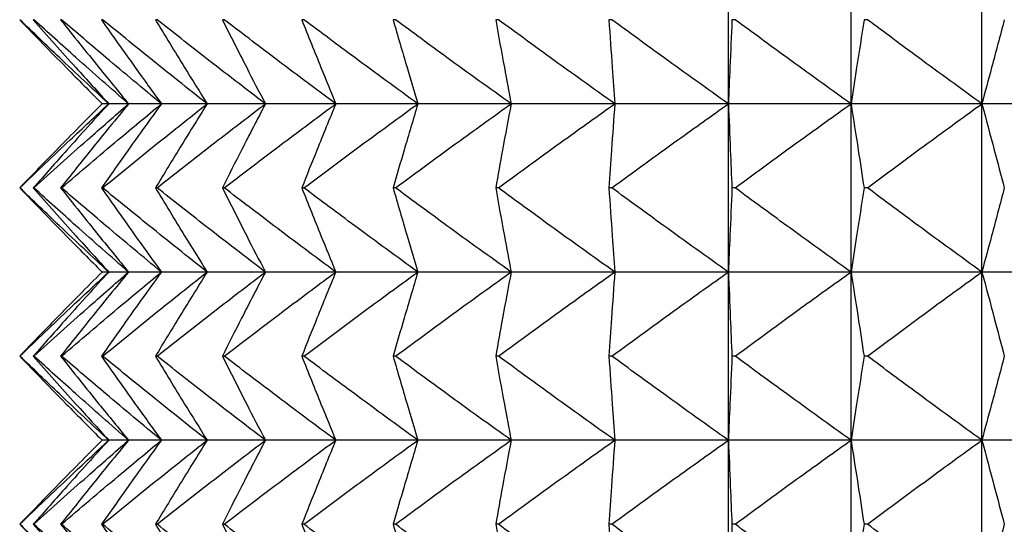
# Model space of a CAD drawing. Header units: millimetres. Extents: x 0 to 210, y 0 to 297.
# Tile 70 of 80: x 172.763 to 174.521, y 272.477 to 273.377. Entities that reach past the tile are written whole.
import ezdxf

# ---------------------------------------------------------------- set-up
doc = ezdxf.new("R2010")
doc.units = ezdxf.units.MM

msp = doc.modelspace()

# ---------------------------------------------------------------- linework, layer by layer
at = {"color": 7, "linetype": 'Continuous', "lineweight": 25}
for p, q in [((174.028, 273.2273), (174.028, 273.5273)), ((174.2469, 273.2273), (174.2469, 273.5273)), ((174.4805, 273.2273), (174.4805, 273.5273)), ((172.7635, 273.3773), (172.7632, 273.3773)), ((172.7884, 273.3773), (172.7875, 273.3773)), ((172.8378, 273.3773), (172.8362, 273.3773)), ((172.9112, 273.3773), (172.909, 273.3773)), ((173.0083, 273.3773), (173.0055, 273.3773)), ((173.1283, 273.3773), (173.125, 273.3773)), ((173.2706, 273.3773), (173.2667, 273.3773)), ((173.434, 273.3773), (173.4296, 273.3773)), ((173.6176, 273.3773), (173.6127, 273.3773)), ((173.8201, 273.3773), (173.8147, 273.3773)), ((174.0402, 273.3773), (174.0344, 273.3773)), ((174.2764, 273.3773), (174.2701, 273.3773)), ((172.9221, 273.2273), (172.9103, 273.2273)), ((172.9574, 273.2273), (172.9221, 273.2273)), ((173.0161, 273.2273), (172.9574, 273.2273)), ((173.0977, 273.2273), (173.0161, 273.2273)), ((173.2016, 273.2273), (173.0977, 273.2273)), ((173.3273, 273.2273), (173.2016, 273.2273)), ((173.4738, 273.2273), (173.3273, 273.2273)), ((173.6402, 273.2273), (173.4738, 273.2273)), ((173.8253, 273.2273), (173.6402, 273.2273)), ((174.028, 273.2273), (173.8253, 273.2273)), ((174.2469, 273.2273), (174.028, 273.2273)), ((174.028, 272.9273), (174.028, 273.2273)), ((174.4805, 273.2273), (174.2469, 273.2273)), ((174.2469, 272.9273), (174.2469, 273.2273)), ((174.7272, 273.2273), (174.4805, 273.2273)), ((174.4805, 272.9273), (174.4805, 273.2273)), ((172.7635, 273.0773), (172.7632, 273.0773)), ((172.7884, 273.0773), (172.7875, 273.0773)), ((172.8378, 273.0773), (172.8362, 273.0773)), ((172.9112, 273.0773), (172.909, 273.0773)), ((173.0083, 273.0773), (173.0055, 273.0773)), ((173.1283, 273.0773), (173.125, 273.0773)), ((173.2706, 273.0773), (173.2667, 273.0773)), ((173.434, 273.0773), (173.4296, 273.0773)), ((173.6176, 273.0773), (173.6127, 273.0773)), ((173.8201, 273.0773), (173.8147, 273.0773)), ((174.0402, 273.0773), (174.0344, 273.0773)), ((174.2764, 273.0773), (174.2701, 273.0773)), ((172.9221, 272.9273), (172.9103, 272.9273)), ((172.9574, 272.9273), (172.9221, 272.9273)), ((173.0161, 272.9273), (172.9574, 272.9273)), ((173.0977, 272.9273), (173.0161, 272.9273)), ((173.2016, 272.9273), (173.0977, 272.9273)), ((173.3273, 272.9273), (173.2016, 272.9273)), ((173.4738, 272.9273), (173.3273, 272.9273)), ((173.6402, 272.9273), (173.4738, 272.9273)), ((173.8253, 272.9273), (173.6402, 272.9273)), ((174.028, 272.9273), (173.8253, 272.9273)), ((174.2469, 272.9273), (174.028, 272.9273)), ((174.028, 272.6273), (174.028, 272.9273)), ((174.4805, 272.9273), (174.2469, 272.9273)), ((174.2469, 272.6273), (174.2469, 272.9273)), ((174.7272, 272.9273), (174.4805, 272.9273)), ((174.4805, 272.6273), (174.4805, 272.9273)), ((172.7635, 272.7773), (172.7632, 272.7773)), ((172.7884, 272.7773), (172.7875, 272.7773)), ((172.8378, 272.7773), (172.8362, 272.7773)), ((172.9112, 272.7773), (172.909, 272.7773)), ((173.0083, 272.7773), (173.0055, 272.7773)), ((173.1283, 272.7773), (173.125, 272.7773)), ((173.2706, 272.7773), (173.2667, 272.7773)), ((173.434, 272.7773), (173.4296, 272.7773)), ((173.6176, 272.7773), (173.6127, 272.7773)), ((173.8201, 272.7773), (173.8147, 272.7773)), ((174.0402, 272.7773), (174.0344, 272.7773)), ((174.2764, 272.7773), (174.2701, 272.7773)), ((172.9221, 272.6273), (172.9103, 272.6273)), ((172.9574, 272.6273), (172.9221, 272.6273)), ((173.0161, 272.6273), (172.9574, 272.6273)), ((173.0977, 272.6273), (173.0161, 272.6273)), ((173.2016, 272.6273), (173.0977, 272.6273)), ((173.3273, 272.6273), (173.2016, 272.6273)), ((173.4738, 272.6273), (173.3273, 272.6273)), ((173.6402, 272.6273), (173.4738, 272.6273)), ((173.8253, 272.6273), (173.6402, 272.6273)), ((174.028, 272.6273), (173.8253, 272.6273)), ((174.2469, 272.6273), (174.028, 272.6273)), ((174.028, 272.3273), (174.028, 272.6273)), ((174.4805, 272.6273), (174.2469, 272.6273)), ((174.2469, 272.3273), (174.2469, 272.6273)), ((174.7272, 272.6273), (174.4805, 272.6273)), ((174.4805, 272.3273), (174.4805, 272.6273)), ((172.7635, 272.4773), (172.7632, 272.4773)), ((172.7884, 272.4773), (172.7875, 272.4773)), ((172.8378, 272.4773), (172.8362, 272.4773)), ((172.9112, 272.4773), (172.909, 272.4773)), ((173.0083, 272.4773), (173.0055, 272.4773)), ((173.1283, 272.4773), (173.125, 272.4773)), ((173.2706, 272.4773), (173.2667, 272.4773)), ((173.434, 272.4773), (173.4296, 272.4773)), ((173.6176, 272.4773), (173.6127, 272.4773)), ((173.8201, 272.4773), (173.8147, 272.4773)), ((174.0402, 272.4773), (174.0344, 272.4773)), ((174.2764, 272.4773), (174.2701, 272.4773))]:
    msp.add_line(p, q, dxfattribs=at)
for points, knots in [([(172.7632, 273.3773), (172.7908, 273.3487), (172.8395, 273.2984), (172.8889, 273.2488), (172.9103, 273.2273)], [0, 0, 0, 0, 0.56748, 1, 1, 1, 1]), ([(172.9221, 273.2273), (172.8927, 273.2547), (172.8395, 273.3044), (172.787, 273.3548), (172.7635, 273.3773)], [0, 0, 0, 0, 0.55268, 1, 1, 1, 1]), ([(172.7875, 273.3773), (172.8127, 273.3487), (172.8573, 273.2984), (172.9025, 273.2488), (172.9221, 273.2273)], [0, 0, 0, 0, 0.567686, 1, 1, 1, 1]), ([(172.9574, 273.2273), (172.9261, 273.2547), (172.8694, 273.3044), (172.8134, 273.3548), (172.7884, 273.3773)], [0, 0, 0, 0, 0.552827, 1, 1, 1, 1]), ([(172.8362, 273.3773), (172.859, 273.3488), (172.899, 273.2985), (172.9398, 273.2488), (172.9574, 273.2273)], [0, 0, 0, 0, 0.567926, 1, 1, 1, 1]), ([(173.0161, 273.2273), (172.983, 273.2547), (172.9233, 273.3043), (172.8642, 273.3548), (172.8378, 273.3773)], [0, 0, 0, 0, 0.55295, 1, 1, 1, 1]), ([(172.909, 273.3773), (172.9291, 273.3488), (172.9645, 273.2985), (173.0005, 273.2488), (173.0161, 273.2273)], [0, 0, 0, 0, 0.568197, 1, 1, 1, 1]), ([(173.0977, 273.2273), (173.0631, 273.2547), (173.0006, 273.3043), (172.9388, 273.3548), (172.9112, 273.3773)], [0, 0, 0, 0, 0.553051, 1, 1, 1, 1]), ([(173.0055, 273.3773), (173.0228, 273.3488), (173.0532, 273.2986), (173.0843, 273.2488), (173.0977, 273.2273)], [0, 0, 0, 0, 0.568495, 1, 1, 1, 1]), ([(173.2016, 273.2273), (173.1658, 273.2547), (173.101, 273.3043), (173.0369, 273.3548), (173.0083, 273.3773)], [0, 0, 0, 0, 0.553131, 1, 1, 1, 1]), ([(173.125, 273.3773), (173.1394, 273.3488), (173.1646, 273.2986), (173.1905, 273.2488), (173.2016, 273.2273)], [0, 0, 0, 0, 0.568809, 1, 1, 1, 1]), ([(173.3273, 273.2273), (173.2904, 273.2547), (173.2238, 273.3043), (173.1578, 273.3548), (173.1283, 273.3773)], [0, 0, 0, 0, 0.553193, 1, 1, 1, 1]), ([(173.2667, 273.3773), (173.278, 273.3488), (173.298, 273.2987), (173.3185, 273.2488), (173.3273, 273.2273)], [0, 0, 0, 0, 0.569123, 1, 1, 1, 1]), ([(173.4738, 273.2273), (173.4361, 273.2547), (173.3681, 273.3043), (173.3007, 273.3548), (173.2706, 273.3773)], [0, 0, 0, 0, 0.553239, 1, 1, 1, 1]), ([(173.4296, 273.3773), (173.4379, 273.3488), (173.4524, 273.2987), (173.4674, 273.2488), (173.4738, 273.2273)], [0, 0, 0, 0, 0.569407, 1, 1, 1, 1]), ([(173.6402, 273.2273), (173.602, 273.2547), (173.5329, 273.3043), (173.4645, 273.3548), (173.434, 273.3773)], [0, 0, 0, 0, 0.55327, 1, 1, 1, 1]), ([(173.6127, 273.3773), (173.6178, 273.3488), (173.6269, 273.2988), (173.6362, 273.2488), (173.6402, 273.2273)], [0, 0, 0, 0, 0.5696295, 1, 1, 1, 1]), ([(173.8253, 273.2273), (173.7868, 273.2547), (173.7173, 273.3043), (173.6484, 273.3548), (173.6176, 273.3773)], [0, 0, 0, 0, 0.553286, 1, 1, 1, 1]), ([(173.8147, 273.3773), (173.8167, 273.3488), (173.8202, 273.2988), (173.8238, 273.2488), (173.8253, 273.2273)], [0, 0, 0, 0, 0.569759, 1, 1, 1, 1]), ([(174.028, 273.2273), (173.9895, 273.2547), (173.9199, 273.3043), (173.8509, 273.3548), (173.8201, 273.3773)], [0, 0, 0, 0, 0.553288, 1, 1, 1, 1]), ([(174.0344, 273.3773), (174.0332, 273.3488), (174.0311, 273.2988), (174.0289, 273.2488), (174.028, 273.2273)], [0, 0, 0, 0, 0.569774, 1, 1, 1, 1]), ([(174.2469, 273.2273), (174.2086, 273.2547), (174.1393, 273.3043), (174.0708, 273.3548), (174.0402, 273.3773)], [0, 0, 0, 0, 0.553275, 1, 1, 1, 1]), ([(174.2701, 273.3773), (174.2658, 273.3488), (174.2581, 273.2988), (174.2503, 273.2488), (174.2469, 273.2273)], [0, 0, 0, 0, 0.569672, 1, 1, 1, 1]), ([(174.4805, 273.2273), (174.4426, 273.2547), (174.3743, 273.3043), (174.3066, 273.3548), (174.2764, 273.3773)], [0, 0, 0, 0, 0.553248, 1, 1, 1, 1]), ([(174.5205, 273.3773), (174.513, 273.3488), (174.4998, 273.2988), (174.4863, 273.2488), (174.4805, 273.2273)], [0, 0, 0, 0, 0.569469, 1, 1, 1, 1]), ([(172.9103, 273.2273), (172.883, 273.1999), (172.8336, 273.1502), (172.7849, 273.0998), (172.7632, 273.0773)], [0, 0, 0, 0, 0.552481, 1, 1, 1, 1]), ([(172.7635, 273.0773), (172.7933, 273.1059), (172.8458, 273.1562), (172.899, 273.2058), (172.9221, 273.2273)], [0, 0, 0, 0, 0.56733, 1, 1, 1, 1]), ([(172.9221, 273.2273), (172.8971, 273.1999), (172.8519, 273.1502), (172.8074, 273.0998), (172.7875, 273.0773)], [0, 0, 0, 0, 0.552273, 1, 1, 1, 1]), ([(172.7884, 273.0773), (172.8202, 273.1059), (172.8762, 273.1563), (172.9329, 273.2058), (172.9574, 273.2273)], [0, 0, 0, 0, 0.567179, 1, 1, 1, 1]), ([(172.9574, 273.2273), (172.9349, 273.1998), (172.8942, 273.1501), (172.8541, 273.0998), (172.8362, 273.0773)], [0, 0, 0, 0, 0.552033, 1, 1, 1, 1]), ([(172.8378, 273.0773), (172.8713, 273.1059), (172.9304, 273.1563), (172.9902, 273.2058), (173.0161, 273.2273)], [0, 0, 0, 0, 0.567055, 1, 1, 1, 1]), ([(173.0161, 273.2273), (172.9962, 273.1998), (172.9602, 273.1501), (172.9249, 273.0998), (172.909, 273.0773)], [0, 0, 0, 0, 0.551761, 1, 1, 1, 1]), ([(172.9112, 273.0773), (172.9463, 273.1059), (173.0081, 273.1563), (173.0706, 273.2058), (173.0977, 273.2273)], [0, 0, 0, 0, 0.566952, 1, 1, 1, 1]), ([(173.0977, 273.2273), (173.0806, 273.1998), (173.0495, 273.15), (173.0192, 273.0998), (173.0055, 273.0773)], [0, 0, 0, 0, 0.551462, 1, 1, 1, 1]), ([(173.0083, 273.0773), (173.0446, 273.1059), (173.1088, 273.1563), (173.1736, 273.2058), (173.2016, 273.2273)], [0, 0, 0, 0, 0.56687, 1, 1, 1, 1]), ([(173.2016, 273.2273), (173.1874, 273.1998), (173.1616, 273.15), (173.1363, 273.0998), (173.125, 273.0773)], [0, 0, 0, 0, 0.551146, 1, 1, 1, 1]), ([(173.1283, 273.0773), (173.1657, 273.1059), (173.2317, 273.1563), (173.2984, 273.2058), (173.3273, 273.2273)], [0, 0, 0, 0, 0.566808, 1, 1, 1, 1]), ([(173.3273, 273.2273), (173.316, 273.1998), (173.2956, 273.1499), (173.2756, 273.0998), (173.2667, 273.0773)], [0, 0, 0, 0, 0.550831, 1, 1, 1, 1]), ([(173.2706, 273.0773), (173.3088, 273.1059), (173.3762, 273.1563), (173.4443, 273.2058), (173.4738, 273.2273)], [0, 0, 0, 0, 0.566761, 1, 1, 1, 1]), ([(173.4738, 273.2273), (173.4656, 273.1998), (173.4507, 273.1499), (173.4361, 273.0998), (173.4296, 273.0773)], [0, 0, 0, 0, 0.550546, 1, 1, 1, 1]), ([(173.434, 273.0773), (173.4728, 273.1059), (173.5412, 273.1563), (173.6102, 273.2058), (173.6402, 273.2273)], [0, 0, 0, 0, 0.56673, 1, 1, 1, 1]), ([(173.6402, 273.2273), (173.6351, 273.1998), (173.6258, 273.1498), (173.6167, 273.0998), (173.6127, 273.0773)], [0, 0, 0, 0, 0.550322, 1, 1, 1, 1]), ([(173.6176, 273.0773), (173.6566, 273.1059), (173.7256, 273.1564), (173.7952, 273.2058), (173.8253, 273.2273)], [0, 0, 0, 0, 0.566714, 1, 1, 1, 1]), ([(173.8253, 273.2273), (173.8233, 273.1998), (173.8198, 273.1498), (173.8163, 273.0998), (173.8147, 273.0773)], [0, 0, 0, 0, 0.550192, 1, 1, 1, 1]), ([(173.8201, 273.0773), (173.8592, 273.1059), (173.9282, 273.1564), (173.9978, 273.2058), (174.028, 273.2273)], [0, 0, 0, 0, 0.566712, 1, 1, 1, 1]), ([(174.028, 273.2273), (174.0292, 273.1998), (174.0313, 273.1498), (174.0334, 273.0998), (174.0344, 273.0773)], [0, 0, 0, 0, 0.550177, 1, 1, 1, 1]), ([(174.0402, 273.0773), (174.079, 273.1059), (174.1476, 273.1563), (174.2169, 273.2058), (174.2469, 273.2273)], [0, 0, 0, 0, 0.566724, 1, 1, 1, 1]), ([(174.2469, 273.2273), (174.2512, 273.1998), (174.2591, 273.1498), (174.2667, 273.0998), (174.2701, 273.0773)], [0, 0, 0, 0, 0.5502799, 1, 1, 1, 1]), ([(174.2764, 273.0773), (174.3147, 273.1059), (174.3824, 273.1563), (174.4508, 273.2058), (174.4805, 273.2273)], [0, 0, 0, 0, 0.566752, 1, 1, 1, 1]), ([(174.4805, 273.2273), (174.4879, 273.1998), (174.5014, 273.1498), (174.5146, 273.0998), (174.5205, 273.0773)], [0, 0, 0, 0, 0.550483, 1, 1, 1, 1]), ([(172.7632, 273.0773), (172.7908, 273.0487), (172.8395, 272.9984), (172.8889, 272.9488), (172.9103, 272.9273)], [0, 0, 0, 0, 0.567508, 1, 1, 1, 1]), ([(172.9221, 272.9273), (172.8927, 272.9547), (172.8395, 273.0044), (172.787, 273.0548), (172.7635, 273.0773)], [0, 0, 0, 0, 0.552659, 1, 1, 1, 1]), ([(172.7875, 273.0773), (172.8127, 273.0487), (172.8573, 272.9984), (172.9025, 272.9488), (172.9221, 272.9273)], [0, 0, 0, 0, 0.567717, 1, 1, 1, 1]), ([(172.9574, 272.9273), (172.9261, 272.9547), (172.8694, 273.0043), (172.8134, 273.0548), (172.7884, 273.0773)], [0, 0, 0, 0, 0.552808, 1, 1, 1, 1]), ([(172.8362, 273.0773), (172.859, 273.0488), (172.899, 272.9985), (172.9398, 272.9488), (172.9574, 272.9273)], [0, 0, 0, 0, 0.56796, 1, 1, 1, 1]), ([(173.0161, 272.9273), (172.983, 272.9547), (172.9232, 273.0043), (172.8642, 273.0548), (172.8378, 273.0773)], [0, 0, 0, 0, 0.552932, 1, 1, 1, 1]), ([(172.909, 273.0773), (172.9291, 273.0488), (172.9645, 272.9985), (173.0005, 272.9488), (173.0161, 272.9273)], [0, 0, 0, 0, 0.568234, 1, 1, 1, 1]), ([(173.0977, 272.9273), (173.0631, 272.9547), (173.0006, 273.0043), (172.9388, 273.0548), (172.9112, 273.0773)], [0, 0, 0, 0, 0.553033, 1, 1, 1, 1]), ([(173.0055, 273.0773), (173.0228, 273.0488), (173.0532, 272.9986), (173.0843, 272.9488), (173.0977, 272.9273)], [0, 0, 0, 0, 0.568536, 1, 1, 1, 1]), ([(173.2016, 272.9273), (173.1658, 272.9547), (173.101, 273.0043), (173.0369, 273.0548), (173.0083, 273.0773)], [0, 0, 0, 0, 0.553115, 1, 1, 1, 1]), ([(173.125, 273.0773), (173.1394, 273.0488), (173.1646, 272.9986), (173.1905, 272.9488), (173.2016, 272.9273)], [0, 0, 0, 0, 0.568854, 1, 1, 1, 1]), ([(173.3273, 272.9273), (173.2904, 272.9547), (173.2238, 273.0043), (173.1578, 273.0548), (173.1283, 273.0773)], [0, 0, 0, 0, 0.553177, 1, 1, 1, 1]), ([(173.2667, 273.0773), (173.278, 273.0488), (173.298, 272.9987), (173.3185, 272.9488), (173.3273, 272.9273)], [0, 0, 0, 0, 0.569171, 1, 1, 1, 1]), ([(173.4738, 272.9273), (173.4361, 272.9547), (173.3681, 273.0043), (173.3007, 273.0548), (173.2706, 273.0773)], [0, 0, 0, 0, 0.553223, 1, 1, 1, 1]), ([(173.4296, 273.0773), (173.4379, 273.0488), (173.4524, 272.9987), (173.4674, 272.9488), (173.4738, 272.9273)], [0, 0, 0, 0, 0.569459, 1, 1, 1, 1]), ([(173.6402, 272.9273), (173.602, 272.9547), (173.5329, 273.0043), (173.4645, 273.0548), (173.434, 273.0773)], [0, 0, 0, 0, 0.553254, 1, 1, 1, 1]), ([(173.6127, 273.0773), (173.6178, 273.0488), (173.6269, 272.9988), (173.6362, 272.9488), (173.6402, 272.9273)], [0, 0, 0, 0, 0.569684, 1, 1, 1, 1]), ([(173.8253, 272.9273), (173.7868, 272.9547), (173.7173, 273.0043), (173.6484, 273.0548), (173.6176, 273.0773)], [0, 0, 0, 0, 0.553271, 1, 1, 1, 1]), ([(173.8147, 273.0773), (173.8167, 273.0488), (173.8202, 272.9988), (173.8238, 272.9488), (173.8253, 272.9273)], [0, 0, 0, 0, 0.5698154, 1, 1, 1, 1]), ([(174.028, 272.9273), (173.9895, 272.9547), (173.9198, 273.0043), (173.8509, 273.0548), (173.8201, 273.0773)], [0, 0, 0, 0, 0.553272, 1, 1, 1, 1]), ([(174.0344, 273.0773), (174.0332, 273.0488), (174.0311, 272.9988), (174.0289, 272.9488), (174.028, 272.9273)], [0, 0, 0, 0, 0.569831, 1, 1, 1, 1]), ([(174.2469, 272.9273), (174.2086, 272.9547), (174.1393, 273.0043), (174.0708, 273.0548), (174.0402, 273.0773)], [0, 0, 0, 0, 0.55326, 1, 1, 1, 1]), ([(174.2701, 273.0773), (174.2658, 273.0488), (174.2581, 272.9988), (174.2503, 272.9488), (174.2469, 272.9273)], [0, 0, 0, 0, 0.569727, 1, 1, 1, 1]), ([(174.4805, 272.9273), (174.4426, 272.9547), (174.3743, 273.0043), (174.3066, 273.0548), (174.2764, 273.0773)], [0, 0, 0, 0, 0.553232, 1, 1, 1, 1]), ([(174.5205, 273.0773), (174.513, 273.0488), (174.4998, 272.9988), (174.4863, 272.9488), (174.4805, 272.9273)], [0, 0, 0, 0, 0.569522, 1, 1, 1, 1]), ([(172.9103, 272.9273), (172.883, 272.8999), (172.8336, 272.8502), (172.7849, 272.7998), (172.7632, 272.7773)], [0, 0, 0, 0, 0.552504, 1, 1, 1, 1]), ([(172.7635, 272.7773), (172.7933, 272.8059), (172.8458, 272.8562), (172.899, 272.9058), (172.9221, 272.9273)], [0, 0, 0, 0, 0.567303, 1, 1, 1, 1]), ([(172.9221, 272.9273), (172.8971, 272.8999), (172.8519, 272.8502), (172.8074, 272.7998), (172.7875, 272.7773)], [0, 0, 0, 0, 0.5522976, 1, 1, 1, 1]), ([(172.7884, 272.7773), (172.8202, 272.8059), (172.8762, 272.8563), (172.9329, 272.9058), (172.9574, 272.9273)], [0, 0, 0, 0, 0.567154, 1, 1, 1, 1]), ([(172.9574, 272.9273), (172.9349, 272.8999), (172.8942, 272.8501), (172.8541, 272.7998), (172.8362, 272.7773)], [0, 0, 0, 0, 0.55206, 1, 1, 1, 1]), ([(172.8378, 272.7773), (172.8713, 272.8059), (172.9304, 272.8563), (172.9902, 272.9058), (173.0161, 272.9273)], [0, 0, 0, 0, 0.567031, 1, 1, 1, 1]), ([(173.0161, 272.9273), (172.9962, 272.8998), (172.9602, 272.8501), (172.9249, 272.7998), (172.909, 272.7773)], [0, 0, 0, 0, 0.55179, 1, 1, 1, 1]), ([(172.9112, 272.7773), (172.9463, 272.8059), (173.0081, 272.8563), (173.0706, 272.9059), (173.0977, 272.9273)], [0, 0, 0, 0, 0.56693, 1, 1, 1, 1]), ([(173.0977, 272.9273), (173.0806, 272.8998), (173.0495, 272.85), (173.0192, 272.7998), (173.0055, 272.7773)], [0, 0, 0, 0, 0.551494, 1, 1, 1, 1]), ([(173.0083, 272.7773), (173.0446, 272.8059), (173.1088, 272.8563), (173.1736, 272.9059), (173.2016, 272.9273)], [0, 0, 0, 0, 0.566849, 1, 1, 1, 1]), ([(173.2016, 272.9273), (173.1874, 272.8998), (173.1616, 272.85), (173.1363, 272.7998), (173.125, 272.7773)], [0, 0, 0, 0, 0.551181, 1, 1, 1, 1]), ([(173.1283, 272.7773), (173.1657, 272.8059), (173.2317, 272.8563), (173.2984, 272.9059), (173.3273, 272.9273)], [0, 0, 0, 0, 0.566787, 1, 1, 1, 1]), ([(173.3273, 272.9273), (173.316, 272.8998), (173.2956, 272.8499), (173.2756, 272.7998), (173.2667, 272.7773)], [0, 0, 0, 0, 0.550869, 1, 1, 1, 1]), ([(173.2706, 272.7773), (173.3088, 272.8059), (173.3762, 272.8563), (173.4443, 272.9059), (173.4738, 272.9273)], [0, 0, 0, 0, 0.566741, 1, 1, 1, 1]), ([(173.4738, 272.9273), (173.4656, 272.8998), (173.4507, 272.8499), (173.4361, 272.7998), (173.4296, 272.7773)], [0, 0, 0, 0, 0.550587, 1, 1, 1, 1]), ([(173.434, 272.7773), (173.4728, 272.8059), (173.5412, 272.8563), (173.6102, 272.9059), (173.6402, 272.9273)], [0, 0, 0, 0, 0.566711, 1, 1, 1, 1]), ([(173.6402, 272.9273), (173.6351, 272.8998), (173.6258, 272.8498), (173.6167, 272.7998), (173.6127, 272.7773)], [0, 0, 0, 0, 0.550365, 1, 1, 1, 1]), ([(173.6176, 272.7773), (173.6566, 272.8059), (173.7256, 272.8563), (173.7952, 272.9059), (173.8253, 272.9273)], [0, 0, 0, 0, 0.566695, 1, 1, 1, 1]), ([(173.8253, 272.9273), (173.8233, 272.8998), (173.8198, 272.8498), (173.8163, 272.7998), (173.8147, 272.7773)], [0, 0, 0, 0, 0.5502368, 1, 1, 1, 1]), ([(173.8201, 272.7773), (173.8592, 272.8059), (173.9282, 272.8563), (173.9978, 272.9059), (174.028, 272.9273)], [0, 0, 0, 0, 0.566693, 1, 1, 1, 1]), ([(174.028, 272.9273), (174.0292, 272.8998), (174.0313, 272.8498), (174.0334, 272.7998), (174.0344, 272.7773)], [0, 0, 0, 0, 0.550222, 1, 1, 1, 1]), ([(174.0402, 272.7773), (174.079, 272.8059), (174.1476, 272.8563), (174.2169, 272.9059), (174.2469, 272.9273)], [0, 0, 0, 0, 0.566705, 1, 1, 1, 1]), ([(174.2469, 272.9273), (174.2512, 272.8998), (174.2591, 272.8498), (174.2667, 272.7998), (174.2701, 272.7773)], [0, 0, 0, 0, 0.550323, 1, 1, 1, 1]), ([(174.2764, 272.7773), (174.3147, 272.8059), (174.3824, 272.8563), (174.4508, 272.9059), (174.4805, 272.9273)], [0, 0, 0, 0, 0.566732, 1, 1, 1, 1]), ([(174.4805, 272.9273), (174.4879, 272.8998), (174.5014, 272.8498), (174.5146, 272.7998), (174.5205, 272.7773)], [0, 0, 0, 0, 0.550524, 1, 1, 1, 1]), ([(172.7632, 272.7773), (172.7908, 272.7487), (172.8395, 272.6984), (172.8889, 272.6488), (172.9103, 272.6273)], [0, 0, 0, 0, 0.567458, 1, 1, 1, 1]), ([(172.9221, 272.6273), (172.8927, 272.6547), (172.8395, 272.7044), (172.787, 272.7548), (172.7635, 272.7773)], [0, 0, 0, 0, 0.552659, 1, 1, 1, 1]), ([(172.7875, 272.7773), (172.8127, 272.7487), (172.8573, 272.6984), (172.9025, 272.6488), (172.9221, 272.6273)], [0, 0, 0, 0, 0.567662, 1, 1, 1, 1]), ([(172.9574, 272.6273), (172.9261, 272.6547), (172.8694, 272.7043), (172.8134, 272.7548), (172.7884, 272.7773)], [0, 0, 0, 0, 0.552808, 1, 1, 1, 1]), ([(172.8362, 272.7773), (172.859, 272.7488), (172.899, 272.6985), (172.9398, 272.6488), (172.9574, 272.6273)], [0, 0, 0, 0, 0.5678999, 1, 1, 1, 1]), ([(173.0161, 272.6273), (172.983, 272.6547), (172.9232, 272.7043), (172.8642, 272.7548), (172.8378, 272.7773)], [0, 0, 0, 0, 0.552932, 1, 1, 1, 1]), ([(172.909, 272.7773), (172.9291, 272.7488), (172.9645, 272.6985), (173.0005, 272.6488), (173.0161, 272.6273)], [0, 0, 0, 0, 0.568168, 1, 1, 1, 1]), ([(173.0977, 272.6273), (173.0631, 272.6547), (173.0006, 272.7043), (172.9388, 272.7548), (172.9112, 272.7773)], [0, 0, 0, 0, 0.553033, 1, 1, 1, 1]), ([(173.0055, 272.7773), (173.0228, 272.7488), (173.0532, 272.6986), (173.0843, 272.6488), (173.0977, 272.6273)], [0, 0, 0, 0, 0.568464, 1, 1, 1, 1]), ([(173.2016, 272.6273), (173.1658, 272.6547), (173.101, 272.7043), (173.0369, 272.7547), (173.0083, 272.7773)], [0, 0, 0, 0, 0.553115, 1, 1, 1, 1]), ([(173.125, 272.7773), (173.1394, 272.7488), (173.1646, 272.6986), (173.1905, 272.6488), (173.2016, 272.6273)], [0, 0, 0, 0, 0.568775, 1, 1, 1, 1]), ([(173.3273, 272.6273), (173.2904, 272.6547), (173.2238, 272.7043), (173.1578, 272.7547), (173.1283, 272.7773)], [0, 0, 0, 0, 0.553177, 1, 1, 1, 1]), ([(173.2667, 272.7773), (173.278, 272.7488), (173.298, 272.6987), (173.3185, 272.6488), (173.3273, 272.6273)], [0, 0, 0, 0, 0.5690858, 1, 1, 1, 1]), ([(173.4738, 272.6273), (173.4361, 272.6547), (173.3681, 272.7043), (173.3007, 272.7547), (173.2706, 272.7773)], [0, 0, 0, 0, 0.553223, 1, 1, 1, 1]), ([(173.4296, 272.7773), (173.4379, 272.7488), (173.4524, 272.6987), (173.4674, 272.6488), (173.4738, 272.6273)], [0, 0, 0, 0, 0.569367, 1, 1, 1, 1]), ([(173.6402, 272.6273), (173.602, 272.6547), (173.5329, 272.7043), (173.4645, 272.7547), (173.434, 272.7773)], [0, 0, 0, 0, 0.553254, 1, 1, 1, 1]), ([(173.6127, 272.7773), (173.6178, 272.7488), (173.6269, 272.6988), (173.6362, 272.6488), (173.6402, 272.6273)], [0, 0, 0, 0, 0.569588, 1, 1, 1, 1]), ([(173.8253, 272.6273), (173.7868, 272.6547), (173.7173, 272.7043), (173.6484, 272.7547), (173.6176, 272.7773)], [0, 0, 0, 0, 0.553271, 1, 1, 1, 1]), ([(173.8147, 272.7773), (173.8167, 272.7488), (173.8202, 272.6988), (173.8238, 272.6488), (173.8253, 272.6273)], [0, 0, 0, 0, 0.5697165, 1, 1, 1, 1]), ([(174.028, 272.6273), (173.9895, 272.6547), (173.9198, 272.7043), (173.8509, 272.7547), (173.8201, 272.7773)], [0, 0, 0, 0, 0.553272, 1, 1, 1, 1]), ([(174.0344, 272.7773), (174.0332, 272.7488), (174.0311, 272.6988), (174.0289, 272.6488), (174.028, 272.6273)], [0, 0, 0, 0, 0.569731, 1, 1, 1, 1]), ([(174.2469, 272.6273), (174.2086, 272.6547), (174.1393, 272.7043), (174.0708, 272.7547), (174.0402, 272.7773)], [0, 0, 0, 0, 0.55326, 1, 1, 1, 1]), ([(174.2701, 272.7773), (174.2658, 272.7488), (174.2581, 272.6988), (174.2503, 272.6488), (174.2469, 272.6273)], [0, 0, 0, 0, 0.56963, 1, 1, 1, 1]), ([(174.4805, 272.6273), (174.4426, 272.6547), (174.3743, 272.7043), (174.3066, 272.7547), (174.2764, 272.7773)], [0, 0, 0, 0, 0.553232, 1, 1, 1, 1]), ([(174.5205, 272.7773), (174.513, 272.7488), (174.4998, 272.6988), (174.4863, 272.6488), (174.4805, 272.6273)], [0, 0, 0, 0, 0.569429, 1, 1, 1, 1]), ([(172.9103, 272.6273), (172.883, 272.5999), (172.8336, 272.5502), (172.7849, 272.4998), (172.7632, 272.4773)], [0, 0, 0, 0, 0.552481, 1, 1, 1, 1]), ([(172.7635, 272.4773), (172.7933, 272.5059), (172.8458, 272.5562), (172.899, 272.6058), (172.9221, 272.6273)], [0, 0, 0, 0, 0.56733, 1, 1, 1, 1]), ([(172.9221, 272.6273), (172.8971, 272.5999), (172.8519, 272.5502), (172.8074, 272.4998), (172.7875, 272.4773)], [0, 0, 0, 0, 0.552273, 1, 1, 1, 1]), ([(172.7884, 272.4773), (172.8202, 272.5059), (172.8762, 272.5563), (172.9329, 272.6058), (172.9574, 272.6273)], [0, 0, 0, 0, 0.567179, 1, 1, 1, 1]), ([(172.9574, 272.6273), (172.9349, 272.5999), (172.8942, 272.5501), (172.8541, 272.4998), (172.8362, 272.4773)], [0, 0, 0, 0, 0.552033, 1, 1, 1, 1]), ([(172.8378, 272.4773), (172.8713, 272.5059), (172.9304, 272.5563), (172.9902, 272.6058), (173.0161, 272.6273)], [0, 0, 0, 0, 0.567055, 1, 1, 1, 1]), ([(173.0161, 272.6273), (172.9962, 272.5998), (172.9602, 272.5501), (172.9249, 272.4998), (172.909, 272.4773)], [0, 0, 0, 0, 0.551761, 1, 1, 1, 1]), ([(172.9112, 272.4773), (172.9463, 272.5059), (173.0081, 272.5563), (173.0706, 272.6059), (173.0977, 272.6273)], [0, 0, 0, 0, 0.566952, 1, 1, 1, 1]), ([(173.0977, 272.6273), (173.0806, 272.5998), (173.0495, 272.55), (173.0192, 272.4998), (173.0055, 272.4773)], [0, 0, 0, 0, 0.551462, 1, 1, 1, 1]), ([(173.0083, 272.4773), (173.0446, 272.5059), (173.1088, 272.5563), (173.1736, 272.6059), (173.2016, 272.6273)], [0, 0, 0, 0, 0.56687, 1, 1, 1, 1]), ([(173.2016, 272.6273), (173.1874, 272.5998), (173.1616, 272.55), (173.1363, 272.4998), (173.125, 272.4773)], [0, 0, 0, 0, 0.551146, 1, 1, 1, 1]), ([(173.1283, 272.4773), (173.1657, 272.5059), (173.2317, 272.5563), (173.2984, 272.6059), (173.3273, 272.6273)], [0, 0, 0, 0, 0.566808, 1, 1, 1, 1]), ([(173.3273, 272.6273), (173.316, 272.5998), (173.2956, 272.5499), (173.2756, 272.4998), (173.2667, 272.4773)], [0, 0, 0, 0, 0.550831, 1, 1, 1, 1]), ([(173.2706, 272.4773), (173.3088, 272.5059), (173.3762, 272.5563), (173.4443, 272.6059), (173.4738, 272.6273)], [0, 0, 0, 0, 0.566761, 1, 1, 1, 1]), ([(173.4738, 272.6273), (173.4656, 272.5998), (173.4507, 272.5499), (173.4361, 272.4998), (173.4296, 272.4773)], [0, 0, 0, 0, 0.550546, 1, 1, 1, 1]), ([(173.434, 272.4773), (173.4728, 272.5059), (173.5412, 272.5564), (173.6102, 272.6059), (173.6402, 272.6273)], [0, 0, 0, 0, 0.56673, 1, 1, 1, 1]), ([(173.6402, 272.6273), (173.6351, 272.5998), (173.6258, 272.5498), (173.6167, 272.4998), (173.6127, 272.4773)], [0, 0, 0, 0, 0.550322, 1, 1, 1, 1]), ([(173.6176, 272.4773), (173.6566, 272.5059), (173.7256, 272.5564), (173.7952, 272.6059), (173.8253, 272.6273)], [0, 0, 0, 0, 0.566714, 1, 1, 1, 1]), ([(173.8253, 272.6273), (173.8233, 272.5998), (173.8198, 272.5498), (173.8163, 272.4998), (173.8147, 272.4773)], [0, 0, 0, 0, 0.550192, 1, 1, 1, 1]), ([(173.8201, 272.4773), (173.8592, 272.5059), (173.9282, 272.5564), (173.9978, 272.6059), (174.028, 272.6273)], [0, 0, 0, 0, 0.566712, 1, 1, 1, 1]), ([(174.028, 272.6273), (174.0292, 272.5998), (174.0313, 272.5498), (174.0334, 272.4998), (174.0344, 272.4773)], [0, 0, 0, 0, 0.550177, 1, 1, 1, 1]), ([(174.0402, 272.4773), (174.079, 272.5059), (174.1476, 272.5564), (174.2169, 272.6059), (174.2469, 272.6273)], [0, 0, 0, 0, 0.566724, 1, 1, 1, 1]), ([(174.2469, 272.6273), (174.2512, 272.5998), (174.2591, 272.5498), (174.2667, 272.4998), (174.2701, 272.4773)], [0, 0, 0, 0, 0.5502799, 1, 1, 1, 1]), ([(174.2764, 272.4773), (174.3147, 272.5059), (174.3824, 272.5563), (174.4508, 272.6059), (174.4805, 272.6273)], [0, 0, 0, 0, 0.566752, 1, 1, 1, 1]), ([(174.4805, 272.6273), (174.4879, 272.5998), (174.5014, 272.5499), (174.5146, 272.4998), (174.5205, 272.4773)], [0, 0, 0, 0, 0.550483, 1, 1, 1, 1]), ([(172.7632, 272.4773), (172.7908, 272.4487), (172.8395, 272.3984), (172.8889, 272.3488), (172.9103, 272.3273)], [0, 0, 0, 0, 0.56748, 1, 1, 1, 1]), ([(172.9221, 272.3273), (172.8927, 272.3547), (172.8395, 272.4044), (172.787, 272.4548), (172.7635, 272.4773)], [0, 0, 0, 0, 0.55268, 1, 1, 1, 1]), ([(172.7875, 272.4773), (172.8127, 272.4487), (172.8573, 272.3984), (172.9025, 272.3488), (172.9221, 272.3273)], [0, 0, 0, 0, 0.567686, 1, 1, 1, 1]), ([(172.9574, 272.3273), (172.9261, 272.3547), (172.8694, 272.4044), (172.8134, 272.4548), (172.7884, 272.4773)], [0, 0, 0, 0, 0.552827, 1, 1, 1, 1]), ([(172.8362, 272.4773), (172.859, 272.4488), (172.899, 272.3985), (172.9398, 272.3488), (172.9574, 272.3273)], [0, 0, 0, 0, 0.567926, 1, 1, 1, 1]), ([(173.0161, 272.3273), (172.983, 272.3547), (172.9233, 272.4043), (172.8642, 272.4548), (172.8378, 272.4773)], [0, 0, 0, 0, 0.55295, 1, 1, 1, 1]), ([(172.909, 272.4773), (172.9291, 272.4488), (172.9645, 272.3985), (173.0005, 272.3488), (173.0161, 272.3273)], [0, 0, 0, 0, 0.568197, 1, 1, 1, 1]), ([(173.0977, 272.3273), (173.0631, 272.3547), (173.0006, 272.4043), (172.9388, 272.4548), (172.9112, 272.4773)], [0, 0, 0, 0, 0.553051, 1, 1, 1, 1]), ([(173.0055, 272.4773), (173.0228, 272.4488), (173.0532, 272.3986), (173.0843, 272.3488), (173.0977, 272.3273)], [0, 0, 0, 0, 0.568495, 1, 1, 1, 1]), ([(173.2016, 272.3273), (173.1658, 272.3547), (173.101, 272.4043), (173.0369, 272.4548), (173.0083, 272.4773)], [0, 0, 0, 0, 0.553131, 1, 1, 1, 1]), ([(173.125, 272.4773), (173.1394, 272.4488), (173.1646, 272.3986), (173.1905, 272.3488), (173.2016, 272.3273)], [0, 0, 0, 0, 0.568809, 1, 1, 1, 1]), ([(173.3273, 272.3273), (173.2904, 272.3547), (173.2238, 272.4043), (173.1578, 272.4548), (173.1283, 272.4773)], [0, 0, 0, 0, 0.553193, 1, 1, 1, 1]), ([(173.2667, 272.4773), (173.278, 272.4488), (173.298, 272.3987), (173.3185, 272.3488), (173.3273, 272.3273)], [0, 0, 0, 0, 0.569123, 1, 1, 1, 1]), ([(173.4738, 272.3273), (173.4361, 272.3547), (173.3681, 272.4043), (173.3007, 272.4548), (173.2706, 272.4773)], [0, 0, 0, 0, 0.553239, 1, 1, 1, 1]), ([(173.4296, 272.4773), (173.4379, 272.4488), (173.4524, 272.3987), (173.4674, 272.3488), (173.4738, 272.3273)], [0, 0, 0, 0, 0.569407, 1, 1, 1, 1]), ([(173.6402, 272.3273), (173.602, 272.3547), (173.5329, 272.4043), (173.4645, 272.4548), (173.434, 272.4773)], [0, 0, 0, 0, 0.55327, 1, 1, 1, 1]), ([(173.6127, 272.4773), (173.6178, 272.4488), (173.6269, 272.3988), (173.6362, 272.3488), (173.6402, 272.3273)], [0, 0, 0, 0, 0.5696295, 1, 1, 1, 1]), ([(173.8253, 272.3273), (173.7868, 272.3547), (173.7173, 272.4043), (173.6484, 272.4548), (173.6176, 272.4773)], [0, 0, 0, 0, 0.553286, 1, 1, 1, 1]), ([(173.8147, 272.4773), (173.8167, 272.4488), (173.8202, 272.3988), (173.8238, 272.3488), (173.8253, 272.3273)], [0, 0, 0, 0, 0.569759, 1, 1, 1, 1]), ([(174.028, 272.3273), (173.9895, 272.3547), (173.9199, 272.4043), (173.8509, 272.4548), (173.8201, 272.4773)], [0, 0, 0, 0, 0.553288, 1, 1, 1, 1]), ([(174.0344, 272.4773), (174.0332, 272.4488), (174.0311, 272.3988), (174.0289, 272.3488), (174.028, 272.3273)], [0, 0, 0, 0, 0.569774, 1, 1, 1, 1]), ([(174.2469, 272.3273), (174.2086, 272.3547), (174.1393, 272.4043), (174.0708, 272.4548), (174.0402, 272.4773)], [0, 0, 0, 0, 0.553275, 1, 1, 1, 1]), ([(174.2701, 272.4773), (174.2658, 272.4488), (174.2581, 272.3988), (174.2503, 272.3488), (174.2469, 272.3273)], [0, 0, 0, 0, 0.569672, 1, 1, 1, 1]), ([(174.4805, 272.3273), (174.4426, 272.3547), (174.3743, 272.4043), (174.3066, 272.4548), (174.2764, 272.4773)], [0, 0, 0, 0, 0.553248, 1, 1, 1, 1]), ([(174.5205, 272.4773), (174.513, 272.4488), (174.4998, 272.3988), (174.4863, 272.3488), (174.4805, 272.3273)], [0, 0, 0, 0, 0.569469, 1, 1, 1, 1])]:
    msp.add_open_spline(points, degree=3, knots=knots, dxfattribs=at)

doc.saveas('drawing.dxf')
